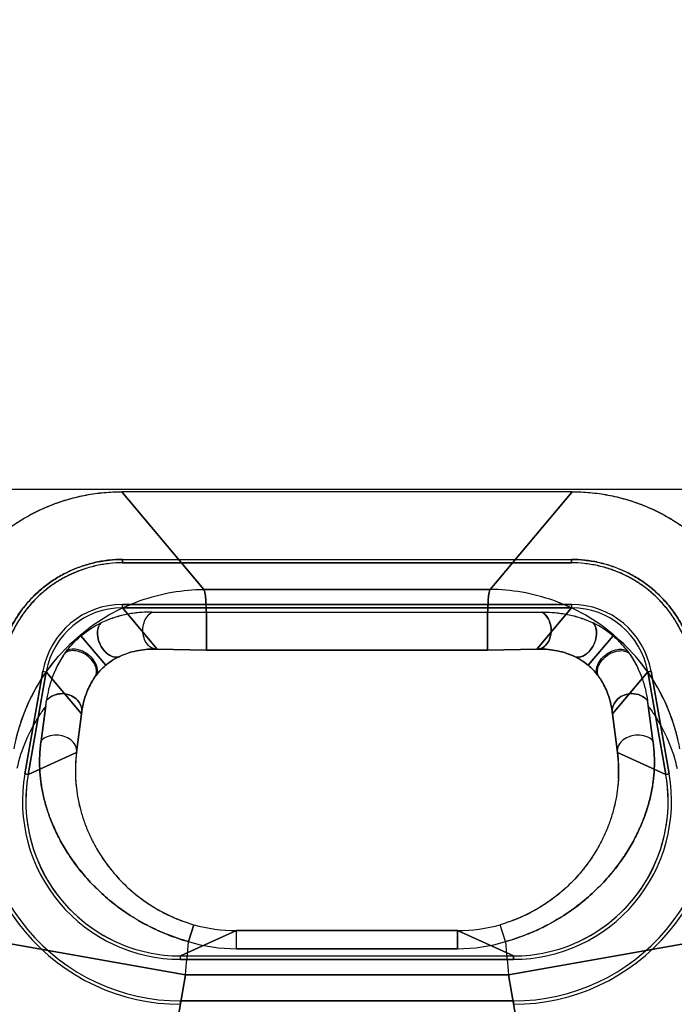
# Model space of a CAD drawing. Header units: millimetres. Extents: x 0 to 297, y 0 to 210.
# Tile 242 of 256: x 58.671 to 58.806, y 161.104 to 161.307. Entities that reach past the tile are written whole.
import ezdxf

# ---------------------------------------------------------------- set-up
doc = ezdxf.new("R2010")
doc.units = ezdxf.units.MM
doc.header["$LTSCALE"] = 16.335
doc.layers.get('0').update_dxf_attribs({"linetype": 'CONTINUOUS'})
for name, color, linetype in [('AXES_REF', 7, 'CONTINUOUS'), ('INTFCLR_1', 7, 'CONTINUOUS'), ('INTFCLR_144815', 7, 'CONTINUOUS'), ('INTFCLR_72935', 7, 'CONTINUOUS')]:
    doc.layers.add(name, color=color, linetype=linetype)

msp = doc.modelspace()

# ---------------------------------------------------------------- linework, layer by layer
at = {"color": 7, "linetype": 'Continuous'}
for radius in [7.756662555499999, 7.756, 7.706331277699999]:
    msp.add_circle((57.52239940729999, 154.539298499), radius, dxfattribs=at)
msp.add_arc((57.52239940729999, 154.539298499), 7.68, 278.2771290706, 261.7228709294, dxfattribs=at)
at = {"layer": 'AXES_REF', "color": 9, "linetype": 'Continuous'}
msp.add_circle((57.52239940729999, 154.539298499), 7.075609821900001, dxfattribs=at)
at = {"layer": 'INTFCLR_1', "color": 9, "linetype": 'Continuous'}
for p, q in [((58.69205933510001, 161.2095526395), (58.7090154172, 161.1893451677)), ((58.7682307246, 161.1893451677), (58.78518680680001, 161.2095526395)), ((58.7682307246, 161.1893451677), (58.7090154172, 161.1893451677)), ((58.6921789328, 161.1855522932), (58.69217882, 161.1862521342)), ((58.6921788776, 161.1855526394), (58.6993749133, 161.1769767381)), ((58.7778712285, 161.1769767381), (58.7850672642, 161.1855526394)), ((58.7850673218, 161.1862521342), (58.785067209, 161.1855522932)), ((58.69825474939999, 161.1846414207), (58.7095315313, 161.1845446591)), ((58.7095315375, 161.1767999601), (58.7095317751, 161.1845447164)), ((58.7677146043, 161.1845447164), (58.7095315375, 161.1845447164)), ((58.7677146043, 161.1845447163), (58.7789913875, 161.1846414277)), ((58.7677146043, 161.1845447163), (58.7677146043, 161.1767999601)), ((58.6835887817, 161.1797487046), (58.68871242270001, 161.1736553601)), ((58.7936574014, 161.179748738), (58.7885337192, 161.17365536)), ((58.6993749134, 161.1769767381), (58.7095315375, 161.1768023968)), ((58.7095315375, 161.1768023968), (58.7677146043, 161.1768023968)), ((58.7677146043, 161.1768023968), (58.7778712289, 161.1769767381)), ((58.67574269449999, 161.1724605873), (58.6764318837, 161.1723389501)), ((58.683730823, 161.1636401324), (58.6764315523, 161.1723390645)), ((58.8008145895, 161.1723390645), (58.7935153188, 161.1636401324)), ((58.8008142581, 161.1723389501), (58.80150344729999, 161.1724605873)), ((58.6753519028, 161.1580393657), (58.6764849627, 161.1663679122)), ((58.8009014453, 161.1652534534), (58.8018942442, 161.1580393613)), ((58.6826942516, 161.1556249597), (58.683730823, 161.1636401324)), ((58.7935153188, 161.1636401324), (58.7945518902, 161.1556249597)), ((58.6726850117, 161.1510913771), (58.6826942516, 161.1556249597)), ((58.7945518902, 161.1556249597), (58.80456113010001, 161.1510913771)), ((58.6726860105, 161.1510912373), (58.6719967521, 161.1512126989)), ((58.8052493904, 161.1512126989), (58.8045601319, 161.1510912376)), ((58.70420117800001, 161.1135526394), (58.7157529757, 161.1187849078)), ((58.7058256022, 161.1165202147), (58.7069266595, 161.1200205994)), ((58.7157529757, 161.1150558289), (58.7157529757, 161.118785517)), ((58.7614931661, 161.1187849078), (58.7157529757, 161.1187849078)), ((58.7614931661, 161.1150558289), (58.7614931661, 161.118785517)), ((58.7614931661, 161.1187849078), (58.7730449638, 161.1135526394)), ((58.7714205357, 161.1165202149), (58.7703194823, 161.1200205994)), ((58.7052329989, 161.1096495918), (58.6659905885, 161.1165690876)), ((58.8112555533, 161.1165690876), (58.7720131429, 161.1096495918)), ((58.7157529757, 161.1150558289), (58.7614931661, 161.1150558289)), ((58.7042013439, 161.1128551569), (58.7042010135, 161.1135550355)), ((58.7730449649, 161.1135550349), (58.7730449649, 161.1128551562)), ((58.6812476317, 160.9736218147), (58.7052329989, 161.1096495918)), ((58.7720131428, 161.1096495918), (58.705232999, 161.1096495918)), ((58.7720131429, 161.1096495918), (58.79599851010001, 160.9736218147)), ((58.704201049, 161.1042571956), (58.7042013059, 161.1035571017)), ((58.773044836, 161.1035571), (58.7730450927, 161.1042571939))]:
    msp.add_line(p, q, dxfattribs=at)
at = {"layer": 'INTFCLR_1', "color": 6, "linetype": 'Continuous'}
for p, q in [((58.7851868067, 161.2095526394), (58.69205933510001, 161.2095526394)), ((58.6921789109, 161.1955393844), (58.6921788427, 161.1948386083)), ((58.6921788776, 161.1955526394), (58.7850672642, 161.1955526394)), ((58.7850672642, 161.1948527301), (58.6921788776, 161.1948527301)), ((58.7850672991, 161.1948386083), (58.7850672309, 161.1955393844)), ((58.6921788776, 161.1862525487), (58.7850672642, 161.1862525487)), ((58.7850672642, 161.1855526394), (58.6921788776, 161.1855526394)), ((58.67199573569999, 161.151212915), (58.6757422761, 161.1724606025)), ((58.6764315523, 161.1723390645), (58.6726850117, 161.1510913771)), ((58.80456113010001, 161.1510913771), (58.8008145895, 161.1723390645)), ((58.8015038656, 161.1724606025), (58.8052504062, 161.151212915)), ((58.70420117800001, 161.1135526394), (58.7730449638, 161.1135526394)), ((58.7730449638, 161.1128527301), (58.70420117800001, 161.1128527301)), ((58.70420117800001, 161.1042525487), (58.7730449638, 161.1042525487))]:
    msp.add_line(p, q, dxfattribs=at)
for centre, radius, start, end in [((58.6921764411, 161.16956529), 0.0166868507, 89.9916341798, 170.0083660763), ((58.6921747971, 161.1695671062), 0.0159849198, 89.99785282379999, 170.0011200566), ((58.7850697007, 161.16956529), 0.0166868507, 9.991633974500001, 90.0083661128), ((58.7850712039, 161.1695672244), 0.0159849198, 9.997852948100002, 90.0011212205), ((58.70418591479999, 161.145540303), 0.0419831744, 170.0045491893, 270.020828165), ((58.70418591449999, 161.1455403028), 0.0412830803, 170.0046259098, 270.0211814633), ((58.704185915, 161.1455403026), 0.0326851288, 170.0058428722, 270.0267535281), ((58.7042299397, 161.1455425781), 0.0320309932, 170.0064731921, 194.9921375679), ((58.7730602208, 161.1455403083), 0.0419831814, 269.9791803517, 9.9954422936), ((58.7730602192, 161.1455403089), 0.0326851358, 269.9732598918, 9.9941438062), ((58.7730602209, 161.1455403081), 0.0412830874, 269.9788274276, 9.995365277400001), ((58.77307460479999, 161.1455343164), 0.0319724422, 294.9805463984, 10.0015757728), ((58.704171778, 161.1455344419), 0.0319727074, 195.0050156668, 245.0186708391), ((58.70420013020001, 161.1455802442), 0.0320275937, 245.0199985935, 270.0018744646), ((58.7730465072, 161.145577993), 0.0320253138, 269.9972385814, 294.9808983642)]:
    msp.add_arc(centre, radius, start, end, dxfattribs=at)
at = {"layer": 'INTFCLR_1', "color": 9, "linetype": 'Continuous'}
for centre, radius, start, end in [((59.07342208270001, 161.2002497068), 0.2747585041, 187.0833764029, 187.3176962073), ((58.71159201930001, 161.1517500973), 0.0291563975, 172.3628300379, 183.0658332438), ((58.7157523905, 161.1509209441), 0.0321360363, 254.0596422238, 270.001043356), ((58.7614937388, 161.1509210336), 0.0321361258, 269.9989789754, 285.940335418), ((56.9041239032, 161.2684592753), 1.808096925, 354.9610750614, 355.1796028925), ((58.7157637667, 161.1495110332), 0.034455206, 253.2355811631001, 269.9820556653), ((58.76148197, 161.1495137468), 0.0344579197, 270.0186165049, 286.763756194), ((60.5724082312, 161.2683987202), 1.8073803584, 184.8203862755, 185.0390007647)]:
    msp.add_arc(centre, radius, start, end, dxfattribs=at)
at = {"layer": 'INTFCLR_1', "color": 6, "linetype": 'Continuous'}
for points, knots in [([(58.6528169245, 161.1766243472), (58.6530321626, 161.1778450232), (58.65357611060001, 161.18026797), (58.6547261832, 161.183808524), (58.6561996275, 161.1872247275), (58.6579816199, 161.1904856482), (58.6600576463, 161.1935629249), (58.6624089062, 161.1964315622), (58.6650159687, 161.1990681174), (58.66785640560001, 161.2014501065), (58.67090600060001, 161.203557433), (58.6741391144, 161.205372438), (58.6775294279, 161.2068802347), (58.6810482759, 161.2080664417), (58.6846643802, 161.2089219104), (58.688345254, 161.2094380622), (58.6908217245, 161.2095526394), (58.69205933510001, 161.2095526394)], [0, 0, 0, 0, 0.0668459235, 0.1336927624, 0.2004837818, 0.2671935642, 0.3338090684, 0.4003837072, 0.4669352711, 0.5334824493, 0.6000118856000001, 0.6665555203, 0.7331501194, 0.7998260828, 0.8665291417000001, 0.9332563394, 1, 1, 1, 1]), ([(58.7851868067, 161.2095526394), (58.7864263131, 161.2095526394), (58.7889069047, 161.2094376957), (58.7925933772, 161.2089199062), (58.7962135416, 161.2080620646), (58.79973436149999, 161.2068733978), (58.8031253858, 161.2053632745), (58.80635873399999, 161.2035458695), (58.80940794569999, 161.2014362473), (58.8122469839, 161.1990525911), (58.8148518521, 161.1964152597), (58.8172007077, 161.1935464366), (58.8192743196, 161.1904694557), (58.8210535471, 161.1872100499), (58.82252394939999, 161.1837974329), (58.82367143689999, 161.180262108), (58.8242143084, 161.1778431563), (58.82442921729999, 161.1766243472)], [0, 0, 0, 0, 0.0668458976, 0.1336927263, 0.2004837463, 0.2671935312, 0.3338090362, 0.400383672, 0.4669352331, 0.5334824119, 0.6000118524, 0.6665554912, 0.73315009, 0.7998260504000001, 0.8665291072, 0.9332563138, 1, 1, 1, 1]), ([(58.6921788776, 161.1955526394), (58.6912787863, 161.195552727), (58.6894548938, 161.1954515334), (58.6867189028, 161.1950029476), (58.68399575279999, 161.1942559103), (58.68134432, 161.1932161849), (58.67883900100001, 161.1919124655), (58.6765266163, 161.1903723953), (58.6744240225, 161.1886104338), (58.6725175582, 161.1866167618), (58.67080553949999, 161.1843972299), (58.6693164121, 161.1819739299), (58.6680929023, 161.1794081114), (58.6671626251, 161.1767671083), (58.6667409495, 161.174969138), (58.66658347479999, 161.1740755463)], [0, 0, 0, 0, 0.07448509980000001, 0.1508136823, 0.2290298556, 0.307717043, 0.3860546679, 0.4622959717, 0.5371773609, 0.612604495, 0.6901286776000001, 0.7687085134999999, 0.8475354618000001, 0.9249132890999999, 1, 1, 1, 1]), ([(58.6921788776, 161.1948527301), (58.6913050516, 161.1948528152), (58.6895321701, 161.1947541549), (58.6868703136, 161.1943168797), (58.6842172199, 161.1935885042), (58.6816335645, 161.1925759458), (58.6791940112, 161.1913063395), (58.6769481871, 161.189812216), (58.6749080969, 161.1881022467), (58.6730571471, 161.1861674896), (58.6713899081, 161.1840064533), (58.6699371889, 161.1816441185), (58.6687432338, 161.1791425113), (58.6678363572, 161.1765709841), (58.6674257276, 161.1748220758), (58.6672727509, 161.1739540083)], [0, 0, 0, 0, 0.0743165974, 0.150660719, 0.2290133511, 0.3078648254, 0.3862250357, 0.4624617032, 0.5368207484, 0.6121572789, 0.6897410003, 0.7685183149, 0.8475763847, 0.9250355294, 1, 1, 1, 1]), ([(58.810662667, 161.1740755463), (58.81050631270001, 161.1749627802), (58.8100894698, 161.1767433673), (58.80917127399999, 161.1793618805), (58.8079613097, 161.1819149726), (58.80647697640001, 161.1843453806), (58.8047572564, 161.18658484), (58.8028405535, 161.1885937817), (58.8007401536, 161.1903562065), (58.7984477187, 161.1918872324), (58.7959658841, 161.193186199), (58.7933225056, 161.194232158), (58.79058356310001, 161.1949916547), (58.7878199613, 161.195449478), (58.7859751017, 161.1955527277), (58.7850672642, 161.1955526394)], [0, 0, 0, 0, 0.0745524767, 0.1509807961, 0.2292183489, 0.3079139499, 0.3862044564, 0.4624332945, 0.5372331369, 0.6126412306, 0.6901179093, 0.7686076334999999, 0.8474540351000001, 0.9248738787, 1, 1, 1, 1]), ([(58.8099733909, 161.1739540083), (58.8098217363, 161.1748145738), (58.8094167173, 161.1765433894), (58.8085238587, 161.1790888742), (58.8073458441, 161.1815751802), (58.80590002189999, 161.1839437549), (58.8042260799, 161.1861257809), (58.8023646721, 161.188078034), (58.8003264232, 161.1897901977), (58.7980996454, 161.1912770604), (58.7956819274, 161.1925437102), (58.7931032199, 161.1935641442), (58.7904322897, 161.194305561), (58.787742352, 161.1947521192), (58.7859487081, 161.1948528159), (58.7850672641, 161.1948527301)], [0, 0, 0, 0, 0.0743166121, 0.1506607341, 0.2290133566, 0.3078648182, 0.3862250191, 0.4624616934, 0.5368207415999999, 0.6121572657, 0.6897409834, 0.76851829, 0.8475763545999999, 0.9250355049, 1, 1, 1, 1])]:
    msp.add_open_spline(points, degree=3, knots=knots, dxfattribs=at)
at = {"layer": 'INTFCLR_1', "color": 9, "linetype": 'Continuous'}
for points, knots in [([(58.6697730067, 161.1564168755), (58.6705755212, 161.1608044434), (58.6729690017, 161.1673755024), (58.6782426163, 161.1749921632), (58.68333092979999, 161.18010781), (58.6892489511, 161.1842295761), (58.6956986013, 161.1871906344), (58.7023472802, 161.1889335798), (58.7068293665, 161.189331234), (58.7090154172, 161.1893451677)], [0, 0, 0, 0, 0.2414202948, 0.3694300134, 0.4995741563, 0.6297182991, 0.7577280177, 0.8816758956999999, 1, 1, 1, 1]), ([(58.7090154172, 161.1893451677), (58.7093615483, 161.1885201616), (58.7094055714, 161.1868544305), (58.7095099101, 161.1852612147), (58.7095315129, 161.1845444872)], [0, 0, 0, 0, 0.5551027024, 1, 1, 1, 1]), ([(58.7677146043, 161.1845447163), (58.7677352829, 161.1852303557), (58.7678387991, 161.1868237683), (58.7678724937, 161.188491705), (58.7682307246, 161.1893451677)], [0, 0, 0, 0, 0.4256475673, 1, 1, 1, 1]), ([(58.8074731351, 161.1564168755), (58.80707980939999, 161.1585672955), (58.8059103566, 161.1629114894), (58.8036808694, 161.1677601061), (58.8012547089, 161.1717376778), (58.7984151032, 161.1755852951), (58.7939150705, 161.180107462), (58.787997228, 161.1842296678), (58.7815475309, 161.1871906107), (58.7748988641, 161.1889335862), (58.7704167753, 161.189331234), (58.7682307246, 161.1893451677)], [0, 0, 0, 0, 0.1182099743, 0.2420382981, 0.2870462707, 0.3700382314, 0.5000568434, 0.6300754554, 0.757961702, 0.8817900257, 1, 1, 1, 1]), ([(58.69825474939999, 161.1846414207), (58.69693587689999, 161.1846699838), (58.6947198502, 161.1845348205), (58.6921082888, 161.1840032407), (58.6899086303, 161.1833531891), (58.68860110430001, 161.1828265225), (58.6877417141, 161.1824164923)], [0, 0, 0, 0, 0.3652222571, 0.6111449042, 0.7363797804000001, 1, 1, 1, 1]), ([(58.6993749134, 161.1769767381), (58.69910668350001, 161.1769682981), (58.6982895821, 161.1770936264), (58.6972287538, 161.1779535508), (58.6965508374, 161.1793524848), (58.69632895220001, 161.1808953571), (58.696602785, 161.1828390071), (58.6974740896, 161.1841892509), (58.69825474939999, 161.1846414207)], [0, 0, 0, 0, 0.0828419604, 0.248656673, 0.3959508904, 0.5556034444, 0.7215094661, 1, 1, 1, 1]), ([(58.7778712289, 161.1769767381), (58.77813945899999, 161.1769682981), (58.7789566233, 161.1770935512), (58.7800169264, 161.1779540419), (58.7807036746, 161.1793693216), (58.7809170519, 161.180915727), (58.7806318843, 161.1828555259), (58.7797720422, 161.1841892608), (58.7789913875, 161.1846414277)], [0, 0, 0, 0, 0.0828448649, 0.2486660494, 0.3959473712, 0.5613617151, 0.7215017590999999, 1, 1, 1, 1]), ([(58.7789913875, 161.1846414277), (58.7794308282, 161.1846509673), (58.7807473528, 161.1846434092), (58.7829437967, 161.1844482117), (58.7851192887, 161.1840077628), (58.7873213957, 161.1833590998), (58.7886347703, 161.1828311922), (58.7894984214, 161.1824193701)], [0, 0, 0, 0, 0.121730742, 0.3644345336, 0.6094138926, 0.7350129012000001, 1, 1, 1, 1]), ([(58.6835887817, 161.1797487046), (58.6839460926, 161.1800495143), (58.68524651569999, 161.1810636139), (58.6866768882, 161.1819057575), (58.6877417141, 161.1824164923)], [0, 0, 0, 0, 0.2834098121, 1, 1, 1, 1]), ([(58.6917214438, 161.1755484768), (58.6915134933, 161.1754265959), (58.6907472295, 161.1751848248), (58.6894164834, 161.1756385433), (58.6881945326, 161.1767950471), (58.6873362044, 161.1783027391), (58.686837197, 161.1802316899), (58.68713001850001, 161.1818438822), (58.6877417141, 161.1824164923)], [0, 0, 0, 0, 0.0728072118, 0.2336703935, 0.3928806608, 0.5765480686, 0.7469083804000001, 1, 1, 1, 1]), ([(58.7894984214, 161.1824193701), (58.7896872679, 161.1822426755), (58.790185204, 161.1815158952), (58.79033505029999, 161.1800307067), (58.7899110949, 161.1782971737), (58.78903639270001, 161.1768022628), (58.7877092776, 161.1754796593), (58.7861649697, 161.1751729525), (58.78552035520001, 161.1755504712)], [0, 0, 0, 0, 0.078285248, 0.2595540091, 0.4302750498, 0.6143225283, 0.7738718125, 1, 1, 1, 1]), ([(58.7936574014, 161.179748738), (58.79329966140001, 161.1800501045), (58.7919969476, 161.1810648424), (58.7905650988, 161.1819089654), (58.7894984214, 161.1824193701)], [0, 0, 0, 0, 0.2834458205, 1, 1, 1, 1]), ([(58.68032619, 161.176206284), (58.6809966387, 161.177139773), (58.6820477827, 161.1783707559), (58.6832375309, 161.1794539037), (58.6835887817, 161.1797487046)], [0, 0, 0, 0, 0.7147984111, 1, 1, 1, 1]), ([(58.7969185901, 161.1762083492), (58.7962484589, 161.1771414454), (58.7951981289, 161.1783722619), (58.7940078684, 161.1794534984), (58.7936574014, 161.179748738)], [0, 0, 0, 0, 0.7148501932, 1, 1, 1, 1]), ([(58.68871242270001, 161.1736553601), (58.6889903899, 161.1738897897), (58.6899322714, 161.1746147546), (58.6909727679, 161.1752049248), (58.6917214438, 161.1755484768)], [0, 0, 0, 0, 0.3062458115, 1, 1, 1, 1]), ([(58.6917214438, 161.1755484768), (58.6918833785, 161.1756226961), (58.6925139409, 161.1758983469), (58.6937758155, 161.1763502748), (58.696151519, 161.1769181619), (58.698097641, 161.1770384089), (58.6993749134, 161.1769767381)], [0, 0, 0, 0, 0.06807901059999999, 0.2629695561, 0.5112822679, 1, 1, 1, 1]), ([(58.7778712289, 161.1769767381), (58.778190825, 161.1769921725), (58.77914762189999, 161.1770119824), (58.78074610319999, 161.1769124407), (58.7830105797, 161.176512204), (58.784594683, 161.1759744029), (58.78552035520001, 161.1755504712)], [0, 0, 0, 0, 0.1223166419, 0.3656786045, 0.6107925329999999, 1, 1, 1, 1]), ([(58.78552035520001, 161.1755504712), (58.7857334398, 161.1754527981), (58.7868009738, 161.174931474), (58.7878048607, 161.1742706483), (58.7885337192, 161.17365536)], [0, 0, 0, 0, 0.1972687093, 1, 1, 1, 1]), ([(58.7908607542, 161.1710738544), (58.7906973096, 161.1712670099), (58.7903062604, 161.1719986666), (58.7904782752, 161.1734264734), (58.7913931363, 161.1748707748), (58.7927318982, 161.1759875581), (58.79458155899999, 161.1768063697), (58.7962412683, 161.1767343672), (58.7969185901, 161.1762083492)], [0, 0, 0, 0, 0.07517313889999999, 0.2381354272, 0.3960951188, 0.5770582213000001, 0.7452151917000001, 1, 1, 1, 1]), ([(58.7969185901, 161.1762083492), (58.7970020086, 161.1760925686), (58.7973927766, 161.1755371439), (58.7980817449, 161.1744438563), (58.7989267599, 161.1728287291), (58.8000292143, 161.1701710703), (58.8005600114, 161.1679461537), (58.8007606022, 161.1663682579)], [0, 0, 0, 0, 0.04015534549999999, 0.1910866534, 0.3632467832, 0.5524169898, 1, 1, 1, 1]), ([(58.6863842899, 161.1710722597), (58.6865113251, 161.1712570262), (58.6871916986, 161.172197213), (58.6879958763, 161.1730523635), (58.68871242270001, 161.1736553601)], [0, 0, 0, 0, 0.1931752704, 1, 1, 1, 1]), ([(58.7885337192, 161.17365536), (58.7888099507, 161.1734226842), (58.7896645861, 161.1726354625), (58.7904075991, 161.1717326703), (58.7908607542, 161.1710738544)], [0, 0, 0, 0, 0.3111406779, 1, 1, 1, 1]), ([(58.7908607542, 161.1710738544), (58.7909191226, 161.1709889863), (58.7912471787, 161.170500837), (58.7918125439, 161.1695370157), (58.7925039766, 161.1680271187), (58.7931522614, 161.1660575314), (58.79342539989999, 161.1645319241), (58.7935153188, 161.1636401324)], [0, 0, 0, 0, 0.0387644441, 0.2213369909, 0.4197534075, 0.6626762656, 1, 1, 1, 1]), ([(58.683730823, 161.1636401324), (58.68379077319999, 161.1639439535), (58.6838282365, 161.1648577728), (58.6832427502, 161.1661970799), (58.6820016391, 161.1672610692), (58.6805387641, 161.1678008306), (58.6785320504, 161.1678536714), (58.6770767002, 161.1671098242), (58.6764849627, 161.1663679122)], [0, 0, 0, 0, 0.0918279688, 0.2664716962, 0.4106198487, 0.5669431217, 0.7185990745, 1, 1, 1, 1]), ([(58.7935153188, 161.1636401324), (58.7933039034, 161.1647115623), (58.7940649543, 161.1665362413), (58.7959519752, 161.1675846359), (58.7981478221, 161.1680329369), (58.8000242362, 161.1672915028), (58.8007606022, 161.1663682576)], [0, 0, 0, 0, 0.3296709, 0.4844663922, 0.6435078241, 1, 1, 1, 1]), ([(58.8009015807, 161.1652532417), (58.8013587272, 161.1646439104), (58.8041014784, 161.160736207), (58.8060446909, 161.1562115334), (58.8069113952, 161.1522913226)], [0, 0, 0, 0, 0.1594749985, 1, 1, 1, 1]), ([(58.6826942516, 161.1556249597), (58.682893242, 161.1565654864), (58.6819298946, 161.1581726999), (58.68010809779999, 161.1590008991), (58.6779707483, 161.159402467), (58.676101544, 161.1588831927), (58.6753519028, 161.1580393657)], [0, 0, 0, 0, 0.3066250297, 0.4693230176, 0.6399910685, 1, 1, 1, 1]), ([(58.8018942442, 161.1580393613), (58.8011446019, 161.1588831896), (58.7992753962, 161.1594024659), (58.7971380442, 161.1590008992), (58.7953162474, 161.1581727), (58.7943528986, 161.1565654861), (58.7945518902, 161.1556249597)], [0, 0, 0, 0, 0.360009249, 0.5306772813, 0.6933751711, 1, 1, 1, 1]), ([(58.7058256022, 161.1165202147), (58.7043030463, 161.1169458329), (58.7020598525, 161.1177058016), (58.69918487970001, 161.1189424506), (58.6964698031, 161.1202886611), (58.693910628, 161.121804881), (58.6915284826, 161.1234741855), (58.6893360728, 161.125167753), (58.6868592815, 161.1273829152), (58.68465949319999, 161.1297446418), (58.6830905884, 161.1316565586), (58.6817001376, 161.1335265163), (58.6801724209, 161.1358531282), (58.6786472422, 161.1386663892), (58.6776041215, 161.1410061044), (58.6769124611, 161.142855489), (58.6763248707, 161.144651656), (58.6757371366, 161.1468822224), (58.67526241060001, 161.1495744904), (58.6750181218, 161.1523048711), (58.6750239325, 161.1546296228), (58.6751595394, 161.1565505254), (58.6752771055, 161.1575376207), (58.6753519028, 161.1580393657)], [0, 0, 0, 0, 0.0846790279, 0.1265423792, 0.1675743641, 0.2469402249, 0.2855534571, 0.3233299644, 0.3952791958, 0.4632482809, 0.4959837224, 0.5277121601, 0.5880303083, 0.6448872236, 0.6989389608, 0.7250910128, 0.7506183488, 0.8001415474, 0.8485001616, 0.8968801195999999, 0.9467865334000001, 0.97282809, 1, 1, 1, 1]), ([(58.8018942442, 161.1580393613), (58.80196770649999, 161.1575388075), (58.8020858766, 161.1565527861), (58.8022231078, 161.1546301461), (58.8022278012, 161.1522963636), (58.8020210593, 161.1500050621), (58.8017428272, 161.1482076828), (58.8013842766, 161.146408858), (58.8007878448, 161.1441469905), (58.79982716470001, 161.1414235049), (58.7985966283, 161.1386562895), (58.7973405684, 161.1363439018), (58.7961728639, 161.134480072), (58.7948590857, 161.1325566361), (58.79298236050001, 161.1301631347), (58.7908437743, 161.1278702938), (58.7889251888, 161.1260804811), (58.7868161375, 161.1242772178), (58.7845192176, 161.1225906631), (58.78205002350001, 161.1210408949), (58.7794044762, 161.1195611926), (58.77588673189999, 161.1179419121), (58.77293637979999, 161.1169411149), (58.7714205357, 161.1165202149)], [0, 0, 0, 0, 0.0270982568, 0.053163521, 0.1032157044, 0.1519082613, 0.1762235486, 0.2006098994, 0.2501282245, 0.3013683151, 0.3551328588, 0.4121800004, 0.4421490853, 0.4729116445, 0.5369113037, 0.6048524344, 0.6406131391, 0.6774064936, 0.7534415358, 0.7929537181, 0.8335068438, 0.9157353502, 1, 1, 1, 1]), ([(58.7945518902, 161.1556249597), (58.7947743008, 161.1539740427), (58.79488945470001, 161.151499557), (58.7946338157, 161.1482519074), (58.7942613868, 161.1458845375), (58.7937036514, 161.1435226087), (58.7929502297, 161.1411479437), (58.7919812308, 161.1387468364), (58.7909845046, 161.1367473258), (58.7900581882, 161.135141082), (58.7890164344, 161.1334977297), (58.7875302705, 161.131458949), (58.7858242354, 161.1295109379), (58.7842962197, 161.1279933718), (58.7826163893, 161.1264794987), (58.7807854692, 161.1250630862), (58.7788125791, 161.1237660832), (58.7767026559, 161.1225346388), (58.7738951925, 161.1211897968), (58.7715322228, 161.1203669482), (58.7703194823, 161.1200205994)], [0, 0, 0, 0, 0.1067798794, 0.1577519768, 0.2086857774, 0.2602293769, 0.3131735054, 0.3682258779, 0.4260404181, 0.4562162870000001, 0.4870512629, 0.5507290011, 0.6177213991, 0.6527893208, 0.6887249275, 0.7626278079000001, 0.8008702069, 0.840011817, 0.9191551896, 1, 1, 1, 1]), ([(58.6824773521, 161.1501907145), (58.6825113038, 161.1495510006), (58.6826335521, 161.1481245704), (58.6829787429, 161.1459148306), (58.6835345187, 161.1435505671), (58.6842903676, 161.1411626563), (58.6852613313, 161.1387525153), (58.68647158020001, 161.1363267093), (58.6876804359, 161.1343261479), (58.6887910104, 161.1327284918), (58.6900307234, 161.13109969), (58.69178114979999, 161.1291003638), (58.6937576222, 161.1272283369), (58.6955070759, 161.1258010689), (58.6974046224, 161.1244051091), (58.6994474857, 161.1231368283), (58.7016192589, 161.122018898), (58.7039135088, 161.1209942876), (58.7057080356, 161.120368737), (58.7069266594, 161.1200205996)], [0, 0, 0, 0, 0.0464637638, 0.1037594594, 0.1620610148, 0.2224502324, 0.2852518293, 0.3503269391, 0.4188723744, 0.4545719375, 0.4914130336, 0.5672929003, 0.6470231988, 0.6885353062, 0.7309892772, 0.817825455, 0.86255151, 0.9080771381, 1, 1, 1, 1])]:
    msp.add_open_spline(points, degree=3, knots=knots, dxfattribs=at)
at = {"layer": 'INTFCLR_1', "color": 7, "linetype": 'Continuous'}
for points, knots in [([(58.68057419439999, 161.1765587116), (58.6804191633, 161.1763528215), (58.6798766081, 161.1755698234), (58.6791090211, 161.1743544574), (58.67826885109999, 161.1727056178), (58.67721581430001, 161.1701689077), (58.6766840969, 161.1679456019), (58.6764849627, 161.1663679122)], [0, 0, 0, 0, 0.0697192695, 0.2576114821, 0.3883247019, 0.5698304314, 1, 1, 1, 1]), ([(58.6863842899, 161.1710722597), (58.6865477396, 161.1712654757), (58.686938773, 161.1719972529), (58.6867667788, 161.173425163), (58.6858518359, 161.1748694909), (58.6845129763, 161.1759861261), (58.6826631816, 161.1768047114), (58.6810034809, 161.1767323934), (58.68032619, 161.176206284)], [0, 0, 0, 0, 0.07518522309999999, 0.2381590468, 0.3961133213, 0.5770656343, 0.7452146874, 1, 1, 1, 1]), ([(58.6865575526, 161.1713302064), (58.686720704, 161.1715141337), (58.68711591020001, 161.1722274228), (58.68694376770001, 161.1736408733), (58.6860424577, 161.1750832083), (58.6847175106, 161.1762213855), (58.6829010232, 161.1770758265), (58.6812495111, 161.1770647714), (58.68057419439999, 161.1765587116)], [0, 0, 0, 0, 0.0736077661, 0.2353425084, 0.3944774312, 0.5776473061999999, 0.7473499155, 1, 1, 1, 1]), ([(58.683730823, 161.1636401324), (58.683820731, 161.1645318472), (58.6840938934, 161.1660563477), (58.6847405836, 161.1680242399), (58.6855192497, 161.1697200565), (58.6861531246, 161.170767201), (58.6865575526, 161.1713302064)], [0, 0, 0, 0, 0.3247467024, 0.55831743, 0.7488195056, 1, 1, 1, 1])]:
    msp.add_open_spline(points, degree=3, knots=knots, dxfattribs=at)
at = {"layer": 'INTFCLR_144815', "color": 6, "linetype": 'Continuous'}
msp.add_line((58.0348797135, 161.2100770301), (59.4423664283, 161.2100770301), dxfattribs=at)
at = {"layer": 'INTFCLR_72935', "color": 9, "linetype": 'Continuous'}
for p, q in [((58.7090154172, 161.1893451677), (58.692059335, 161.2095526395)), ((58.7851868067, 161.2095526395), (58.7682307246, 161.1893451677)), ((58.7090154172, 161.1893451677), (58.7682307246, 161.1893451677)), ((58.6921788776, 161.1855522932), (58.6921788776, 161.1862521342)), ((58.6993749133, 161.1769767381), (58.6921788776, 161.1855526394)), ((58.7850672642, 161.1855526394), (58.7778712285, 161.1769767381)), ((58.7850672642, 161.1862521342), (58.7850672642, 161.1855522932)), ((58.7095315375, 161.1845447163), (58.69825475, 161.1846414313)), ((58.7095315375, 161.1845447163), (58.7095315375, 161.1767999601)), ((58.7677146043, 161.1845447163), (58.7095315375, 161.1845447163)), ((58.77899139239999, 161.1846414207), (58.7677146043, 161.1845447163)), ((58.7677146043, 161.1767999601), (58.7677155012, 161.1845447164)), ((58.68871242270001, 161.1736553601), (58.6835887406, 161.1797487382)), ((58.7885337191, 161.17365536), (58.79365736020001, 161.1797487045)), ((58.7095315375, 161.1768023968), (58.6993749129, 161.1769767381)), ((58.7677146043, 161.1768023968), (58.7095315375, 161.1768023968)), ((58.7778712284, 161.1769767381), (58.7677146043, 161.1768023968)), ((58.6757426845, 161.1724605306), (58.6764318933, 161.1723390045)), ((58.6764315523, 161.1723390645), (58.683730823, 161.1636401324)), ((58.7935153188, 161.1636401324), (58.8008145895, 161.1723390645)), ((58.80150345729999, 161.1724605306), (58.8008142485, 161.1723390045)), ((58.6763446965, 161.1652534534), (58.6753518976, 161.1580393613)), ((58.801894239, 161.1580393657), (58.8007611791, 161.1663679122)), ((58.683730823, 161.1636401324), (58.6826942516, 161.1556249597)), ((58.7945518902, 161.1556249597), (58.7935153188, 161.1636401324)), ((58.6826942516, 161.1556249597), (58.6726850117, 161.1510913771)), ((58.80456113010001, 161.1510913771), (58.7945518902, 161.1556249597)), ((58.67199675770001, 161.1512127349), (58.6726860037, 161.1510912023)), ((58.8045601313, 161.1510912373), (58.8052493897, 161.1512126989)), ((58.7157529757, 161.1187849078), (58.70420117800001, 161.1135526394)), ((58.7069266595, 161.1200205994), (58.7058256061, 161.1165202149)), ((58.7157529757, 161.1150558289), (58.7157529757, 161.118785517)), ((58.7157529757, 161.1187849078), (58.7614931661, 161.1187849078)), ((58.7614931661, 161.118785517), (58.7614931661, 161.1150558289)), ((58.7730449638, 161.1135526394), (58.7614931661, 161.1187849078)), ((58.7714205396, 161.1165202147), (58.7703194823, 161.1200205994)), ((58.6659905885, 161.1165690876), (58.7052329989, 161.1096495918)), ((58.7720131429, 161.1096495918), (58.8112555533, 161.1165690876)), ((58.7614931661, 161.1150558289), (58.7157529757, 161.1150558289)), ((58.70420117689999, 161.1128551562), (58.70420117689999, 161.1135550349)), ((58.7730449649, 161.1128551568), (58.7730449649, 161.1135550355)), ((58.7052329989, 161.1096495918), (58.6812476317, 160.9736218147)), ((58.705232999, 161.1096495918), (58.7720131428, 161.1096495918)), ((58.79599851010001, 160.9736218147), (58.7720131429, 161.1096495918)), ((58.7042013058, 161.1035571), (58.7042010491, 161.1042571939)), ((58.7730450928, 161.1042571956), (58.7730448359, 161.1035571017))]:
    msp.add_line(p, q, dxfattribs=at)
at = {"layer": 'INTFCLR_72935', "color": 6, "linetype": 'Continuous'}
for p, q in [((58.7851868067, 161.2095526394), (58.69205933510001, 161.2095526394)), ((58.6921788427, 161.1948386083), (58.6921789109, 161.1955393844)), ((58.6921788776, 161.1955526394), (58.7850672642, 161.1955526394)), ((58.6921788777, 161.1948527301), (58.7850672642, 161.1948527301)), ((58.7850672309, 161.1955393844), (58.7850672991, 161.1948386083)), ((58.7850672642, 161.1862525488), (58.6921788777, 161.1862525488)), ((58.6921788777, 161.1855526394), (58.7850672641, 161.1855526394)), ((58.6757422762, 161.1724606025), (58.67199573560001, 161.151212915)), ((58.6726850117, 161.1510913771), (58.6764315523, 161.1723390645)), ((58.8008145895, 161.1723390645), (58.80456113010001, 161.1510913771)), ((58.80525040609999, 161.151212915), (58.8015038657, 161.1724606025)), ((58.70420117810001, 161.1135526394), (58.7730449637, 161.1135526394)), ((58.70420117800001, 161.1128527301), (58.7730449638, 161.1128527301)), ((58.7730449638, 161.1042525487), (58.70420117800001, 161.1042525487))]:
    msp.add_line(p, q, dxfattribs=at)
for centre, radius, start, end in [((58.6921764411, 161.16956529), 0.0166868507, 89.9916338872, 170.0083660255), ((58.6921749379, 161.1695672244), 0.0159849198, 89.9988792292, 170.0021470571), ((58.7850697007, 161.16956529), 0.0166868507, 9.9916339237, 90.00836582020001), ((58.7850713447, 161.1695671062), 0.0159849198, 9.998879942, 90.0021476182), ((58.704185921, 161.1455403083), 0.0419831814, 170.0045577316, 270.0208194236), ((58.7041859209, 161.1455403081), 0.0412830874, 170.0046347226, 270.0211725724), ((58.7041859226, 161.1455403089), 0.0326851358, 170.0058561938, 270.0267401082), ((58.704171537, 161.1455343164), 0.0319724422, 169.9984242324, 245.0194590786), ((58.77306022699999, 161.145540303), 0.0419831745, 269.9791720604, 9.995450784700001), ((58.77306022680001, 161.1455403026), 0.0326851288, 269.9732464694, 9.9941571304), ((58.77306022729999, 161.1455403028), 0.0412830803, 269.9788185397, 9.9953740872), ((58.7730162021, 161.1455425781), 0.0320309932, 345.0078624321, 9.9935268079), ((58.7730743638, 161.1455344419), 0.0319727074, 294.9813292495, 344.9949843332), ((58.704199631, 161.1455779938), 0.0320253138, 245.0191079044, 270.0027676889), ((58.77304601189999, 161.1455802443), 0.0320275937, 269.9981249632, 294.9800008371)]:
    msp.add_arc(centre, radius, start, end, dxfattribs=at)
at = {"layer": 'INTFCLR_72935', "color": 9, "linetype": 'Continuous'}
for centre, radius, start, end in [((58.4038237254, 161.2002497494), 0.2747588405, 352.6823038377, 352.9166234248), ((58.7656541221, 161.1517500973), 0.0291563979, 356.9341668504, 7.637169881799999), ((58.715752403, 161.1509210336), 0.0321361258, 254.0596645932, 270.0010210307), ((58.7614937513, 161.1509209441), 0.0321360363, 269.998956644, 285.9403577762), ((56.9048379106, 161.2683987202), 1.8073803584, 354.9609992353, 355.1796137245), ((58.7157641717, 161.1495137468), 0.0344579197, 253.236243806, 269.9813834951), ((58.7614823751, 161.1495110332), 0.034455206, 270.0179443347, 286.7644188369), ((60.5731222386, 161.2684592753), 1.808096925, 184.8203971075, 185.0389249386)]:
    msp.add_arc(centre, radius, start, end, dxfattribs=at)
at = {"layer": 'INTFCLR_72935', "color": 6, "linetype": 'Continuous'}
for points, knots in [([(58.6528169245, 161.1766243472), (58.65303247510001, 161.1778467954), (58.6535807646, 161.1802869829), (58.6547421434, 161.1838544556), (58.6562351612, 161.1873003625), (58.6580369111, 161.1905769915), (58.6601302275, 161.1936607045), (58.6624971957, 161.1965297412), (58.6651179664, 161.1991620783), (58.6679679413, 161.2015347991), (58.6710212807, 161.2036288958), (58.6742524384, 161.2054287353), (58.6776337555, 161.2069199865), (58.681132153, 161.2080897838), (58.68472209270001, 161.208931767), (58.6883733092, 161.2094395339), (58.6908317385, 161.2095526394), (58.69205933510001, 161.2095526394)], [0, 0, 0, 0, 0.0669429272, 0.134649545, 0.2020436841, 0.2691704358, 0.3360150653, 0.4027512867, 0.4694641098, 0.536045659, 0.6024530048, 0.6688476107, 0.7352235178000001, 0.8014660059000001, 0.8674993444, 0.933796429, 1, 1, 1, 1]), ([(58.7851868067, 161.2095526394), (58.786428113, 161.2095526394), (58.78892643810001, 161.2094364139), (58.7926413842, 161.2089121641), (58.7962941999, 161.2080402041), (58.7998339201, 161.2068348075), (58.80323428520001, 161.2053087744), (58.8064707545, 161.2034759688), (58.8095181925, 161.201352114), (58.8123497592, 161.1989574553), (58.8149422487, 161.196314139), (58.8172758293, 161.1934446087), (58.8193315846, 161.1903736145), (58.8210911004, 161.1871314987), (58.8225436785, 161.183742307), (58.8236777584, 161.1802347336), (58.8242160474, 161.1778332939), (58.82442921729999, 161.1766243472)], [0, 0, 0, 0, 0.0669429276, 0.1346495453, 0.2020436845, 0.2691704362, 0.3360150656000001, 0.402751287, 0.4694641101, 0.5360456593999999, 0.6024530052, 0.6688476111, 0.7352235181, 0.8014660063, 0.8674993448, 0.9337964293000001, 1, 1, 1, 1]), ([(58.66658347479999, 161.1740755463), (58.6667398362, 161.1749628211), (58.66716972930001, 161.1767413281), (58.6680638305, 161.1793592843), (58.6692588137, 161.1818957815), (58.6707238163, 161.1842986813), (58.672435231, 161.1865224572), (58.6743671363, 161.1885406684), (58.6764997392, 161.1903375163), (58.67882383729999, 161.1919034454), (58.6813209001, 161.1932186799), (58.6839586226, 161.1942587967), (58.6866842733, 161.1950057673), (58.6894361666, 161.1954371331), (58.691273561, 161.1955527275), (58.6921788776, 161.1955526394)], [0, 0, 0, 0, 0.0745499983, 0.1510769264, 0.2285625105, 0.3060654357, 0.3835108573, 0.4602971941, 0.5368032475, 0.6138228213, 0.6917426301, 0.7698681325, 0.8479928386, 0.9250884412, 1, 1, 1, 1]), ([(58.6921788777, 161.1948527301), (58.6913050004, 161.1948528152), (58.6895311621, 161.1947400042), (58.6868730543, 161.1943275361), (58.6842385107, 161.1936110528), (58.6816859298, 161.1926127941), (58.6792641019, 161.1913479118), (58.6770027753, 161.1898371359), (58.6749198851, 161.1880965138), (58.6730263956, 161.1861335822), (58.6713437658, 161.1839622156), (58.6699009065, 161.1816089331), (58.6687241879, 161.1791217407), (58.6678475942, 161.1765582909), (58.6674252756, 161.1748195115), (58.6672727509, 161.1739540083)], [0, 0, 0, 0, 0.0743145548, 0.1508278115, 0.2284084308, 0.3059923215, 0.3834718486, 0.4602992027, 0.5368234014, 0.6138679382, 0.6917878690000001, 0.7699620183, 0.8481650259, 0.9252634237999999, 1, 1, 1, 1]), ([(58.7850672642, 161.1955526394), (58.7859682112, 161.1955527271), (58.7877943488, 161.1954381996), (58.7905277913, 161.195012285), (58.7932332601, 161.1942759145), (58.7958540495, 161.1932504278), (58.7983412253, 161.1919511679), (58.8006642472, 161.1903990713), (58.8028041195, 161.1886108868), (58.804749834, 161.1865940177), (58.8064786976, 161.1843632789), (58.8079610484, 161.1819462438), (58.8091699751, 161.1793917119), (58.8100726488, 161.1767565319), (58.8105055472, 161.1749671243), (58.810662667, 161.1740755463)], [0, 0, 0, 0, 0.0745499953, 0.1510769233, 0.2285625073, 0.3060654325, 0.3835108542, 0.460297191, 0.5368032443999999, 0.6138228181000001, 0.6917426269, 0.7698681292, 0.8479928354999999, 0.9250884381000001, 1, 1, 1, 1]), ([(58.8099733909, 161.1739540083), (58.8098217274, 161.1748146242), (58.8094026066, 161.1765419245), (58.8085348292, 161.1790880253), (58.8073717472, 161.1815581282), (58.8059454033, 161.1838985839), (58.80427919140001, 161.1860639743), (58.8023986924, 161.1880286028), (58.8003228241, 161.1897775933), (58.7980609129, 161.191301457), (58.7956303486, 161.1925814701), (58.7930622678, 161.1935937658), (58.79040852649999, 161.194320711), (58.78773180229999, 161.1947388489), (58.7859461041, 161.1948528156), (58.7850672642, 161.1948527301)], [0, 0, 0, 0, 0.074314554, 0.1508278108, 0.2284084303, 0.3059923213, 0.3834718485, 0.4602992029, 0.5368234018, 0.6138679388, 0.6917878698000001, 0.7699620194, 0.8481650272, 0.9252634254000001, 1, 1, 1, 1])]:
    msp.add_open_spline(points, degree=3, knots=knots, dxfattribs=at)
at = {"layer": 'INTFCLR_72935', "color": 9, "linetype": 'Continuous'}
for points, knots in [([(58.6697730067, 161.1564168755), (58.6701663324, 161.1585672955), (58.67133578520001, 161.1629114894), (58.6735652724, 161.1677601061), (58.6759914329, 161.1717376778), (58.67883103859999, 161.1755852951), (58.6833310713, 161.180107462), (58.6892489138, 161.1842296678), (58.6956986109, 161.1871906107), (58.7023472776, 161.1889335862), (58.7068293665, 161.189331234), (58.7090154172, 161.1893451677)], [0, 0, 0, 0, 0.1182099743, 0.2420382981, 0.2870462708, 0.3700382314, 0.5000568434, 0.6300754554, 0.757961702, 0.8817900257, 1, 1, 1, 1]), ([(58.7095315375, 161.1845447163), (58.7095108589, 161.1852303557), (58.7094073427, 161.1868237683), (58.70937364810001, 161.188491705), (58.7090154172, 161.1893451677)], [0, 0, 0, 0, 0.4256475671, 1, 1, 1, 1]), ([(58.7682307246, 161.1893451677), (58.76788459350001, 161.1885201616), (58.7678405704, 161.1868544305), (58.7677362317, 161.1852612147), (58.7677146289, 161.1845444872)], [0, 0, 0, 0, 0.5551027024, 1, 1, 1, 1]), ([(58.8074731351, 161.1564168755), (58.8066706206, 161.1608044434), (58.80427714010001, 161.1673755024), (58.79900352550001, 161.1749921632), (58.79391521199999, 161.18010781), (58.7879971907, 161.1842295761), (58.7815475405, 161.1871906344), (58.7748988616, 161.1889335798), (58.7704167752, 161.189331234), (58.7682307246, 161.1893451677)], [0, 0, 0, 0, 0.2414202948, 0.3694300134, 0.4995741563, 0.6297182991, 0.7577280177, 0.8816758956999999, 1, 1, 1, 1]), ([(58.69825475, 161.1846414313), (58.6978153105, 161.1846509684), (58.6964987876, 161.1846434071), (58.6943023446, 161.1844482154), (58.69212685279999, 161.1840077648), (58.6899247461, 161.1833590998), (58.6886113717, 161.1828311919), (58.6877477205, 161.1824193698)], [0, 0, 0, 0, 0.1217304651, 0.3644342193, 0.6094137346, 0.7350128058, 1, 1, 1, 1]), ([(58.6993749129, 161.1769767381), (58.6991066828, 161.1769682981), (58.6982895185, 161.1770935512), (58.6972292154, 161.1779540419), (58.6965424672, 161.1793693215), (58.6963290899, 161.1809157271), (58.6966142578, 161.1828555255), (58.6974740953, 161.1841892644), (58.69825475, 161.1846414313)], [0, 0, 0, 0, 0.0828448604, 0.2486660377, 0.3959473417, 0.5613616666, 0.7215017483, 1, 1, 1, 1]), ([(58.77899139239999, 161.1846414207), (58.7792492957, 161.1844920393), (58.7799676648, 161.1838992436), (58.7806643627, 161.1825849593), (58.78092087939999, 161.1809130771), (58.78069691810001, 161.1793696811), (58.77993365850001, 161.1777291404), (58.7786549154, 161.176952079), (58.7778712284, 161.1769767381)], [0, 0, 0, 0, 0.09220736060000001, 0.2835297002, 0.4440299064, 0.6098046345, 0.7574250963, 1, 1, 1, 1]), ([(58.77899139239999, 161.1846414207), (58.7803102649, 161.1846699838), (58.7825262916, 161.1845348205), (58.785137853, 161.1840032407), (58.7873375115, 161.1833531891), (58.7886450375, 161.1828265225), (58.7895044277, 161.1824164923)], [0, 0, 0, 0, 0.3652222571, 0.6111449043, 0.7363797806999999, 1, 1, 1, 1]), ([(58.6835887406, 161.1797487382), (58.68394648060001, 161.1800501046), (58.68524919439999, 161.1810648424), (58.6866810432, 161.1819089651), (58.6877477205, 161.1824193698)], [0, 0, 0, 0, 0.2834458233, 1, 1, 1, 1]), ([(58.6877477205, 161.1824193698), (58.6875588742, 161.1822426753), (58.6870609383, 161.1815158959), (58.6869110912, 161.1800307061), (58.6873350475, 161.1782971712), (58.6882097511, 161.1768022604), (58.6895368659, 161.175479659), (58.691081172, 161.1751729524), (58.6917257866, 161.1755504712)], [0, 0, 0, 0, 0.0782851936, 0.2595537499, 0.4302754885, 0.6143230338, 0.7738717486, 1, 1, 1, 1]), ([(58.785524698, 161.1755484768), (58.7857326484, 161.1754265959), (58.7864989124, 161.1751848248), (58.78782965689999, 161.1756385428), (58.7890516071, 161.1767950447), (58.7899099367, 161.1783027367), (58.79040894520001, 161.1802316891), (58.7901161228, 161.1818438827), (58.7895044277, 161.1824164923)], [0, 0, 0, 0, 0.07280721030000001, 0.2336704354, 0.3928801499, 0.5765476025, 0.7469086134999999, 1, 1, 1, 1]), ([(58.79365736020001, 161.1797487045), (58.7933000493, 161.1800495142), (58.79199962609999, 161.1810636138), (58.7905692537, 161.1819057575), (58.7895044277, 161.1824164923)], [0, 0, 0, 0, 0.283409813, 1, 1, 1, 1]), ([(58.6803275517, 161.1762083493), (58.6809976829, 161.1771414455), (58.6820480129, 161.1783722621), (58.6832382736, 161.1794534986), (58.6835887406, 161.1797487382)], [0, 0, 0, 0, 0.7148501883, 1, 1, 1, 1]), ([(58.7969199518, 161.176206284), (58.79624950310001, 161.177139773), (58.7951983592, 161.1783707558), (58.794008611, 161.1794539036), (58.79365736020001, 161.1797487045)], [0, 0, 0, 0, 0.7147984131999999, 1, 1, 1, 1]), ([(58.6803275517, 161.1762083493), (58.6802441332, 161.1760925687), (58.6798533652, 161.175537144), (58.6791643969, 161.1744438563), (58.6783193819, 161.1728287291), (58.6772169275, 161.1701710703), (58.6766861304, 161.1679461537), (58.6764855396, 161.1663682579)], [0, 0, 0, 0, 0.0401553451, 0.1910866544, 0.3632467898, 0.5524169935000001, 1, 1, 1, 1]), ([(58.6863853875, 161.1710738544), (58.6865488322, 161.1712670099), (58.6869398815, 161.1719986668), (58.6867678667, 161.1734264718), (58.6858530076, 161.1748707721), (58.68451424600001, 161.1759875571), (58.68266458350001, 161.17680637), (58.6810048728, 161.1767343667), (58.6803275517, 161.1762083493)], [0, 0, 0, 0, 0.0751731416, 0.2381354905, 0.3960945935, 0.5770577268, 0.7452154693, 1, 1, 1, 1]), ([(58.6917257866, 161.1755504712), (58.691512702, 161.1754527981), (58.69044516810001, 161.1749314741), (58.6894412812, 161.1742706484), (58.68871242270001, 161.1736553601)], [0, 0, 0, 0, 0.1972687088, 1, 1, 1, 1]), ([(58.6993749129, 161.1769767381), (58.69905531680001, 161.1769921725), (58.6980985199, 161.1770119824), (58.6965000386, 161.1769124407), (58.6942355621, 161.176512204), (58.6926514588, 161.1759744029), (58.6917257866, 161.1755504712)], [0, 0, 0, 0, 0.1223166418, 0.3656786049, 0.6107925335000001, 1, 1, 1, 1]), ([(58.785524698, 161.1755484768), (58.7853627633, 161.1756226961), (58.7847322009, 161.1758983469), (58.7834703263, 161.1763502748), (58.7810946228, 161.1769181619), (58.7791485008, 161.1770384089), (58.7778712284, 161.1769767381)], [0, 0, 0, 0, 0.0680790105, 0.2629695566, 0.5112822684, 1, 1, 1, 1]), ([(58.7885337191, 161.17365536), (58.788255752, 161.1738897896), (58.7873138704, 161.1746147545), (58.7862733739, 161.1752049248), (58.785524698, 161.1755484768)], [0, 0, 0, 0, 0.3062458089, 1, 1, 1, 1]), ([(58.68871242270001, 161.1736553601), (58.6884361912, 161.1734226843), (58.6875815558, 161.1726354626), (58.6868385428, 161.1717326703), (58.6863853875, 161.1710738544)], [0, 0, 0, 0, 0.3111406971, 1, 1, 1, 1]), ([(58.7908618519, 161.1710722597), (58.7907348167, 161.1712570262), (58.7900544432, 161.172197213), (58.7892502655, 161.1730523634), (58.7885337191, 161.17365536)], [0, 0, 0, 0, 0.1931752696, 1, 1, 1, 1]), ([(58.6863853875, 161.1710738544), (58.6863270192, 161.1709889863), (58.6859989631, 161.170500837), (58.6854335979, 161.1695370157), (58.68474216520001, 161.1680271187), (58.6840938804, 161.1660575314), (58.68382074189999, 161.1645319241), (58.683730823, 161.1636401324)], [0, 0, 0, 0, 0.0387644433, 0.2213369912, 0.4197534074, 0.6626762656, 1, 1, 1, 1]), ([(58.6764855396, 161.1663682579), (58.6766895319, 161.1666240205), (58.67740374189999, 161.1672915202), (58.6788387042, 161.1678375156), (58.6805410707, 161.1678037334), (58.68200033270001, 161.167256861), (58.6834716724, 161.1660213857), (58.68390109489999, 161.1645030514), (58.683730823, 161.1636401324)], [0, 0, 0, 0, 0.0971220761, 0.2862317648, 0.4380592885, 0.5945664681, 0.7388831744, 1, 1, 1, 1]), ([(58.8007611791, 161.1663679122), (58.8000246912, 161.1672913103), (58.7981480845, 161.1680329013), (58.79595198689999, 161.1675846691), (58.7940649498, 161.166536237), (58.7933039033, 161.1647115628), (58.7935153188, 161.1636401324)], [0, 0, 0, 0, 0.3565274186, 0.515565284, 0.670350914, 1, 1, 1, 1]), ([(58.6763445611, 161.1652532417), (58.6758874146, 161.1646439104), (58.6731446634, 161.160736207), (58.6712014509, 161.1562115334), (58.6703347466, 161.1522913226)], [0, 0, 0, 0, 0.1594749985, 1, 1, 1, 1]), ([(58.6826942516, 161.1556249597), (58.6828932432, 161.1565654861), (58.68192989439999, 161.1581727), (58.68010809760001, 161.1590008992), (58.67797074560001, 161.1594024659), (58.6761015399, 161.1588831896), (58.6753518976, 161.1580393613)], [0, 0, 0, 0, 0.3066248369, 0.4693227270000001, 0.6399907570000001, 1, 1, 1, 1]), ([(58.801894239, 161.1580393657), (58.8011445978, 161.1588831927), (58.7992753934, 161.159402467), (58.7971380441, 161.1590008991), (58.7953162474, 161.1581727), (58.7943528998, 161.1565654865), (58.7945518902, 161.1556249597)], [0, 0, 0, 0, 0.3600089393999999, 0.5306769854, 0.6933749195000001, 1, 1, 1, 1]), ([(58.6753518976, 161.1580393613), (58.67527843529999, 161.1575388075), (58.67516026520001, 161.1565527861), (58.675023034, 161.1546301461), (58.6750183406, 161.1522963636), (58.6752250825, 161.1500050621), (58.6755033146, 161.1482076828), (58.67586186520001, 161.146408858), (58.676458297, 161.1441469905), (58.6774189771, 161.1414235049), (58.67864951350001, 161.1386562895), (58.6799055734, 161.1363439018), (58.6810732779, 161.134480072), (58.6823870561, 161.1325566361), (58.6842637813, 161.1301631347), (58.6864023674, 161.1278702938), (58.688320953, 161.1260804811), (58.6904300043, 161.1242772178), (58.6927269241, 161.1225906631), (58.6951961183, 161.1210408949), (58.6978416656, 161.1195611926), (58.7013594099, 161.1179419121), (58.704309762, 161.1169411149), (58.7058256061, 161.1165202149)], [0, 0, 0, 0, 0.0270982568, 0.053163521, 0.1032157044, 0.1519082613, 0.1762235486, 0.2006098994, 0.2501282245, 0.3013683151, 0.3551328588, 0.4121800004, 0.4421490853, 0.4729116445, 0.5369113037, 0.6048524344, 0.6406131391, 0.6774064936, 0.7534415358, 0.7929537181, 0.8335068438, 0.9157353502, 1, 1, 1, 1]), ([(58.7714205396, 161.1165202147), (58.7729430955, 161.1169458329), (58.7751862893, 161.1177058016), (58.7780612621, 161.1189424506), (58.7807763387, 161.1202886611), (58.7833355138, 161.121804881), (58.7857176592, 161.1234741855), (58.787910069, 161.125167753), (58.7903868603, 161.1273829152), (58.79258664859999, 161.1297446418), (58.7941555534, 161.1316565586), (58.7955460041, 161.1335265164), (58.7970737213, 161.1358531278), (58.7985988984, 161.1386663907), (58.79964202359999, 161.1410061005), (58.80033367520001, 161.1428554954), (58.8009212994, 161.1446516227), (58.8015087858, 161.1468824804), (58.8021465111, 161.1504899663), (58.8022863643, 161.153730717), (58.8020865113, 161.1565504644), (58.8019690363, 161.1575376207), (58.801894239, 161.1580393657)], [0, 0, 0, 0, 0.0846875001, 0.12655504, 0.1675911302, 0.2469649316, 0.2855820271, 0.323362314, 0.395318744, 0.4632946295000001, 0.4960333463, 0.5277649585, 0.5880891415, 0.6449517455, 0.6990088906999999, 0.7251635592, 0.7506934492, 0.8002216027, 0.8485850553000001, 0.9467812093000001, 0.9728253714, 1, 1, 1, 1]), ([(58.6826942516, 161.1556249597), (58.682471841, 161.1539740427), (58.6823566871, 161.151499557), (58.6826123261, 161.1482519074), (58.682984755, 161.1458845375), (58.6835424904, 161.1435226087), (58.6842959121, 161.1411479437), (58.685264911, 161.1387468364), (58.6862616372, 161.1367473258), (58.6871879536, 161.135141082), (58.6882297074, 161.1334977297), (58.6897158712, 161.131458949), (58.6914219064, 161.1295109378), (58.6929499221, 161.1279933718), (58.6946297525, 161.1264794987), (58.6964606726, 161.1250630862), (58.6984335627, 161.1237660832), (58.7005434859, 161.1225346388), (58.7033509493, 161.1211897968), (58.705713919, 161.1203669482), (58.7069266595, 161.1200205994)], [0, 0, 0, 0, 0.1067798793, 0.1577519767, 0.2086857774, 0.2602293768, 0.3131735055, 0.3682258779, 0.426040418, 0.4562162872, 0.4870512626, 0.550729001, 0.6177213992, 0.6527893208, 0.6887249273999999, 0.7626278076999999, 0.8008702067, 0.8400118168, 0.9191551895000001, 1, 1, 1, 1]), ([(58.7947687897, 161.1501907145), (58.794734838, 161.1495510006), (58.7946125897, 161.1481245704), (58.7942673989, 161.1459148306), (58.7937116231, 161.1435505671), (58.7929557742, 161.1411626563), (58.7919848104, 161.1387525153), (58.7907745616, 161.1363267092), (58.7895657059, 161.1343261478), (58.78845513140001, 161.1327284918), (58.7872154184, 161.13109969), (58.785464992, 161.1291003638), (58.7834885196, 161.1272283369), (58.7817390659, 161.1258010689), (58.7798415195, 161.1244051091), (58.7777986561, 161.1231368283), (58.7756268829, 161.122018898), (58.773332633, 161.1209942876), (58.7715381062, 161.120368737), (58.7703194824, 161.1200205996)], [0, 0, 0, 0, 0.04646376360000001, 0.1037594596, 0.1620610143, 0.2224502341, 0.2852518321, 0.3503269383, 0.4188723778, 0.4545719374, 0.4914130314, 0.5672929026, 0.6470231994, 0.6885353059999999, 0.7309892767, 0.8178254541, 0.8625515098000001, 0.9080771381, 1, 1, 1, 1])]:
    msp.add_open_spline(points, degree=3, knots=knots, dxfattribs=at)
at = {"layer": 'INTFCLR_72935', "color": 7, "linetype": 'Continuous'}
for points, knots in [([(58.7906885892, 161.1713302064), (58.7905254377, 161.1715141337), (58.7901302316, 161.1722274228), (58.7903023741, 161.1736408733), (58.7912036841, 161.1750832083), (58.7925286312, 161.1762213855), (58.7943451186, 161.1770758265), (58.7959966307, 161.1770647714), (58.7966719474, 161.1765587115)], [0, 0, 0, 0, 0.07360776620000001, 0.2353425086, 0.3944774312, 0.5776473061, 0.7473499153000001, 1, 1, 1, 1]), ([(58.7908618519, 161.1710722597), (58.7906984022, 161.1712654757), (58.7903073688, 161.1719972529), (58.790479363, 161.173425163), (58.7913943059, 161.1748694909), (58.7927331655, 161.1759861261), (58.7945829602, 161.1768047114), (58.7962426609, 161.1767323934), (58.7969199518, 161.176206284)], [0, 0, 0, 0, 0.07518522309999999, 0.2381590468, 0.3961133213, 0.5770656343, 0.7452146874, 1, 1, 1, 1]), ([(58.7966719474, 161.1765587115), (58.7968269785, 161.1763528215), (58.7973695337, 161.1755698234), (58.7981371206, 161.1743544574), (58.79897729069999, 161.1727056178), (58.8000303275, 161.1701689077), (58.8005620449, 161.1679456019), (58.8007611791, 161.1663679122)], [0, 0, 0, 0, 0.06971926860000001, 0.2576114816, 0.3883247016, 0.5698304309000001, 1, 1, 1, 1]), ([(58.7935153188, 161.1636401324), (58.7934254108, 161.1645318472), (58.7931522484, 161.1660563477), (58.7925055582, 161.1680242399), (58.7917268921, 161.1697200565), (58.79109301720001, 161.1707672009), (58.7906885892, 161.1713302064)], [0, 0, 0, 0, 0.3247467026, 0.5583174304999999, 0.7488195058, 1, 1, 1, 1])]:
    msp.add_open_spline(points, degree=3, knots=knots, dxfattribs=at)

doc.saveas('drawing.dxf')
